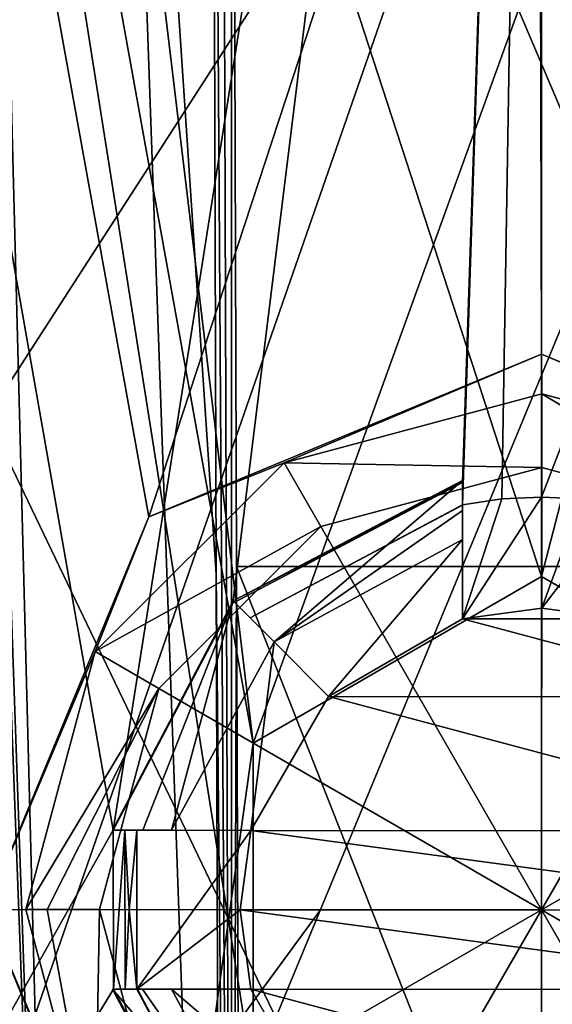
# Model space of a CAD drawing. Header units: millimetres. Extents: x -348 to 175, y 0 to 247.
# Tile 172 of 196: x 146.71 to 150.07, y 77.01 to 83.21. Entities that reach past the tile are written whole.
import ezdxf

# ---------------------------------------------------------------- set-up
doc = ezdxf.new("R2010")
doc.units = ezdxf.units.MM
doc.header["$LTSCALE"] = 65.185185
for name, color, linetype in [('1026', 7, 'CONTINUOUS'), ('1032', 7, 'CONTINUOUS'), ('1059', 7, 'CONTINUOUS'), ('1060', 7, 'CONTINUOUS'), ('1073', 7, 'CONTINUOUS'), ('1076', 7, 'CONTINUOUS'), ('1077', 7, 'CONTINUOUS'), ('1079', 7, 'CONTINUOUS'), ('1081', 7, 'CONTINUOUS'), ('1085', 7, 'CONTINUOUS'), ('1090', 7, 'CONTINUOUS'), ('1483', 7, 'CONTINUOUS'), ('1484', 7, 'CONTINUOUS'), ('1485', 7, 'CONTINUOUS'), ('1486', 7, 'CONTINUOUS'), ('1487', 7, 'CONTINUOUS'), ('1488', 7, 'CONTINUOUS'), ('1489', 7, 'CONTINUOUS'), ('1490', 7, 'CONTINUOUS'), ('1491', 7, 'CONTINUOUS'), ('1492', 7, 'CONTINUOUS'), ('1497', 7, 'CONTINUOUS'), ('1498', 7, 'CONTINUOUS'), ('1499', 7, 'CONTINUOUS'), ('1507', 7, 'CONTINUOUS'), ('1508', 7, 'CONTINUOUS'), ('1509', 7, 'CONTINUOUS'), ('1510', 7, 'CONTINUOUS'), ('1511', 7, 'CONTINUOUS'), ('1534', 7, 'CONTINUOUS'), ('1535', 7, 'CONTINUOUS'), ('1536', 7, 'CONTINUOUS'), ('1537', 7, 'CONTINUOUS'), ('1539', 7, 'CONTINUOUS'), ('1540', 7, 'CONTINUOUS'), ('1542', 7, 'CONTINUOUS'), ('1543', 7, 'CONTINUOUS'), ('1545', 7, 'CONTINUOUS'), ('1546', 7, 'CONTINUOUS')]:
    doc.layers.add(name, color=color, linetype=linetype)

msp = doc.modelspace()

# ---------------------------------------------------------------- linework, layer by layer
at = {"layer": '1026', "color": 7, "linetype": 'CONTINUOUS', "true_color": 0xe0f2ff}
for points in [[(149.999, 86.1132, -22), (140.186, 70.9162, -19.6897), (138.6618, 86.6513, -18.8533), (149.999, 86.1132, -22)], [(161.338, 86.6513, -18.8534), (150, 71.9935, -22), (149.999, 86.1132, -22), (161.338, 86.6513, -18.8534)], [(155.0084, 71.7242, -21.4223), (150, 71.9935, -22), (161.338, 86.6513, -18.8534), (155.0084, 71.7242, -21.4223)], [(144.9916, 71.7242, -21.4223), (140.186, 70.9162, -19.6897), (149.999, 86.1132, -22), (144.9916, 71.7242, -21.4223)], [(150, 71.9935, -22), (144.9916, 71.7242, -21.4223), (149.999, 86.1132, -22), (150, 71.9935, -22)]]:
    msp.add_3dface(points, dxfattribs=at)
at = {"layer": '1032', "color": 7, "linetype": 'CONTINUOUS', "true_color": 0xe0f2ff}
for points in [[(149.9826, 87.5651, 22), (146.2156, 87.3026, 21.6721), (147.525, 80.0747, 21.8603), (149.9826, 87.5651, 22)], [(150, 81.1, 22), (149.9826, 87.5651, 22), (147.525, 80.0747, 21.8603), (150, 81.1, 22)], [(153.7609, 87.3005, 21.6762), (149.9826, 87.5651, 22), (153.5, 77.6, 21.7198), (153.7609, 87.3005, 21.6762)], [(153.5, 77.6, 21.7198), (149.9826, 87.5651, 22), (152.475, 80.0747, 21.8603), (153.5, 77.6, 21.7198)], [(152.475, 80.0747, 21.8603), (149.9826, 87.5651, 22), (150, 81.1, 22), (152.475, 80.0747, 21.8603)], [(147.525, 80.0747, 21.8603), (146.2156, 87.3026, 21.6721), (146.5, 77.6, 21.7198), (147.525, 80.0747, 21.8603)], [(146.5, 77.6, 21.7198), (143.4816, 63.6, 21.0121), (147.525, 75.1253, 21.8603), (146.5, 77.6, 21.7198)]]:
    msp.add_3dface(points, dxfattribs=at)
at = {"layer": '1059', "color": 7, "linetype": 'CONTINUOUS', "true_color": 0xe0f2ff}
for points in [[(150, 95.2524, 19.1712), (147.2991, 78.1017, 19.4335), (144.3624, 94.8044, 18.3358), (150, 95.2524, 19.1712)], [(148.0536, 79.532, 19.4858), (147.2991, 78.1017, 19.4335), (150, 95.2524, 19.1712), (148.0536, 79.532, 19.4858)], [(149.5017, 80.2906, 19.5566), (148.0536, 79.532, 19.4858), (150, 95.2524, 19.1712), (149.5017, 80.2906, 19.5566)], [(149.5016, 80.1518, 19.5602), (149.5017, 80.2906, 19.5566), (150, 95.2524, 19.1712), (149.5016, 80.1518, 19.5602)], [(149.75, 80.1879, 19.564), (149.5016, 80.1518, 19.5602), (150, 95.2524, 19.1712), (149.75, 80.1879, 19.564)], [(150, 80.2, 19.5653), (149.75, 80.1879, 19.564), (150, 95.2524, 19.1712), (150, 80.2, 19.5653)], [(144.3624, 94.8044, 18.3358), (147.2991, 78.1017, 19.4335), (140.1432, 65.4143, 17.3478), (144.3624, 94.8044, 18.3358)], [(150, 73.434, -19.7425), (144.2457, 85.4149, -18.5571), (142.4931, 72.7157, -18.2799), (150, 73.434, -19.7425)], [(150, 85.2644, -19.4327), (144.2457, 85.4149, -18.5571), (150, 73.434, -19.7425), (150, 85.2644, -19.4327)], [(147.2991, 78.1017, 19.4335), (147.3009, 77.1017, 19.4602), (140.1432, 65.4143, 17.3478), (147.2991, 78.1017, 19.4335)], [(147.374, 78.1017, 19.4437), (147.3009, 77.1017, 19.4602), (147.2991, 78.1017, 19.4335), (147.374, 78.1017, 19.4437)], [(147.3745, 77.1017, 19.4702), (147.3009, 77.1017, 19.4602), (147.374, 78.1017, 19.4437), (147.3745, 77.1017, 19.4702)], [(147.4, 77.602, 19.4604), (147.3745, 77.1017, 19.4702), (147.374, 78.1017, 19.4437), (147.4, 77.602, 19.4604)], [(147.4489, 78.1016, 19.4537), (147.4, 77.602, 19.4604), (147.374, 78.1017, 19.4437), (147.4489, 78.1016, 19.4537)], [(147.4482, 77.1016, 19.48), (147.3745, 77.1017, 19.4702), (147.4, 77.602, 19.4604), (147.4482, 77.1016, 19.48)], [(147.3009, 77.1017, 19.4602), (148.0592, 75.675, 19.5879), (140.1432, 65.4143, 17.3478), (147.3009, 77.1017, 19.4602)]]:
    msp.add_3dface(points, dxfattribs=at)
at = {"layer": '1060', "color": 7, "linetype": 'CONTINUOUS', "true_color": 0xe0f2ff}
for points in [[(150, 80.2, 19.5653), (150, 95.2524, 19.1712), (155.6368, 94.8046, 18.336), (150, 80.2, 19.5653)], [(150, 80.2, 19.5653), (155.6368, 94.8046, 18.336), (150.2517, 80.1878, 19.564), (150, 80.2, 19.5653)], [(150, 85.2644, -19.4327), (155.7616, 73.0174, -18.8945), (155.7541, 85.4149, -18.5571), (150, 85.2644, -19.4327)], [(150, 85.2644, -19.4327), (150, 73.434, -19.7425), (155.7616, 73.0174, -18.8945), (150, 85.2644, -19.4327)], [(152.6985, 77.0983, 19.4603), (150, 65.4143, 19.9525), (151.9383, 75.6725, 19.5882), (152.6985, 77.0983, 19.4603)], [(150, 65.4143, 19.9525), (152.6985, 77.0983, 19.4603), (159.8568, 65.4143, 17.3478), (150, 65.4143, 19.9525)]]:
    msp.add_3dface(points, dxfattribs=at)
at = {"layer": '1073', "color": 7, "linetype": 'CONTINUOUS', "true_color": 0xe0f2ff}
for points in [[(153.6313, 93.7023, 9.1311), (146.3687, 93.7023, 9.1311), (148.1814, 78.65, 8.737), (153.6313, 93.7023, 9.1311)], [(146.3687, 93.7023, 9.1311), (146.9871, 70.0869, 8.5128), (148.1814, 78.65, 8.737), (146.3687, 93.7023, 9.1311)], [(150, 79.7, 8.7645), (153.6313, 93.7023, 9.1311), (148.1814, 78.65, 8.737), (150, 79.7, 8.7645)], [(153.6313, 93.7023, 9.1311), (150, 79.7, 8.7645), (151.8186, 78.65, 8.737), (153.6313, 93.7023, 9.1311)], [(148.1814, 78.65, 8.737), (146.9871, 70.0869, 8.5128), (148.1814, 76.55, 8.682), (148.1814, 78.65, 8.737)]]:
    msp.add_3dface(points, dxfattribs=at)
at = {"layer": '1076', "color": 7, "linetype": 'CONTINUOUS', "true_color": 0xe0f2ff}
for points in [[(147.2867, 89.6031, -7.8162), (145.0723, 70.0869, -5.9982), (146.6708, 89.6515, -7.5758), (147.2867, 89.6031, -7.8162)], [(147.9808, 70.0869, -7.4955), (145.0723, 70.0869, -5.9982), (147.2867, 89.6031, -7.8162), (147.9808, 70.0869, -7.4955)], [(147.9808, 70.0869, -7.4955), (147.2867, 89.6031, -7.8162), (147.9499, 79.7146, -7.7482), (147.9808, 70.0869, -7.4955)], [(147.9188, 89.5648, -8.0067), (147.9499, 79.7146, -7.7482), (147.2867, 89.6031, -7.8162), (147.9188, 89.5648, -8.0067)]]:
    msp.add_3dface(points, dxfattribs=at)
at = {"layer": '1077', "color": 7, "linetype": 'CONTINUOUS', "true_color": 0xe0f2ff}
for points in [[(148.0445, 89.5637, -8.0228), (151.9554, 89.5637, -8.0228), (151.9224, 79.7628, -7.7661), (148.0445, 89.5637, -8.0228)], [(148.0776, 79.7628, -7.7661), (148.0445, 89.5637, -8.0228), (151.9224, 79.7628, -7.7661), (148.0776, 79.7628, -7.7661)], [(148.1108, 70.0869, -7.5128), (148.0776, 79.7628, -7.7661), (151.8891, 70.0869, -7.5128), (148.1108, 70.0869, -7.5128)], [(151.8891, 70.0869, -7.5128), (148.0776, 79.7628, -7.7661), (151.9224, 79.7628, -7.7661), (151.8891, 70.0869, -7.5128)]]:
    msp.add_3dface(points, dxfattribs=at)
at = {"layer": '1079', "color": 7, "linetype": 'CONTINUOUS', "true_color": 0xe0f2ff}
for points in [[(145.5, 70.1, 4.5), (145.5, 93.5041, 4.5), (148.1813, 76.5501, 4.5), (145.5, 70.1, 4.5)], [(145.5, 93.5041, 4.5), (154.5, 93.5041, 4.5), (151.8187, 78.6499, 4.5), (145.5, 93.5041, 4.5)], [(150, 79.7, 4.5), (145.5, 93.5041, 4.5), (151.8187, 78.6499, 4.5), (150, 79.7, 4.5)], [(145.5, 93.5041, 4.5), (150, 79.7, 4.5), (148.1813, 78.6499, 4.5), (145.5, 93.5041, 4.5)], [(148.1813, 76.5501, 4.5), (145.5, 93.5041, 4.5), (148.1813, 78.6499, 4.5), (148.1813, 76.5501, 4.5)]]:
    msp.add_3dface(points, dxfattribs=at)
at = {"layer": '1081', "color": 7, "linetype": 'CONTINUOUS', "true_color": 0xe0f2ff}
for points in [[(145.5, 91.8395, -4.5), (145.5, 70.1, -4.5), (154.5, 91.8395, -4.5), (145.5, 91.8395, -4.5)], [(145.5, 70.1, -4.5), (154.5, 70.1, -4.5), (154.5, 91.8395, -4.5), (145.5, 70.1, -4.5)]]:
    msp.add_3dface(points, dxfattribs=at)
at = {"layer": '1085', "color": 7, "linetype": 'CONTINUOUS', "true_color": 0xe0f2ff}
for points in [[(146.9871, 70.0869, 8.5128), (146.3687, 93.7023, 9.1311), (146.1607, 93.6353, 9.0833), (146.9871, 70.0869, 8.5128)], [(146.1011, 93.6029, 9.0492), (146.9871, 70.0869, 8.5128), (146.1607, 93.6353, 9.0833), (146.1011, 93.6029, 9.0492)], [(146.9871, 70.0869, 8.5128), (146.1011, 93.6029, 9.0492), (146.6338, 70.0815, 8.3662), (146.9871, 70.0869, 8.5128)]]:
    msp.add_3dface(points, dxfattribs=at)
at = {"layer": '1090', "color": 7, "linetype": 'CONTINUOUS', "true_color": 0xe0f2ff}
for points in [[(147.9499, 79.7146, -7.7482), (147.9188, 89.5648, -8.0067), (148.0453, 70.0868, -7.5084), (147.9499, 79.7146, -7.7482)], [(147.9188, 89.5648, -8.0067), (147.9812, 89.5605, -8.0187), (148.0453, 70.0868, -7.5084), (147.9188, 89.5648, -8.0067)], [(147.9812, 89.5605, -8.0187), (148.0445, 89.5637, -8.0228), (148.0453, 70.0868, -7.5084), (147.9812, 89.5605, -8.0187)], [(148.0445, 89.5637, -8.0228), (148.0776, 79.7628, -7.7661), (148.0453, 70.0868, -7.5084), (148.0445, 89.5637, -8.0228)], [(148.0776, 79.7628, -7.7661), (148.1108, 70.0869, -7.5128), (148.0453, 70.0868, -7.5084), (148.0776, 79.7628, -7.7661)], [(147.9808, 70.0869, -7.4955), (147.9499, 79.7146, -7.7482), (148.0453, 70.0868, -7.5084), (147.9808, 70.0869, -7.4955)]]:
    msp.add_3dface(points, dxfattribs=at)
at = {"layer": '1483', "color": 7, "linetype": 'CONTINUOUS', "true_color": 0xe0f2ff}
for points in [[(150, 81.1, 22), (147.525, 80.0747, 21.8603), (150, 81.1, 21.2), (150, 81.1, 22)], [(150, 81.1, 21.2), (147.525, 80.0747, 21.8603), (147.5251, 80.0749, 21.2), (150, 81.1, 21.2)], [(147.525, 80.0747, 21.8603), (146.5, 77.6, 21.7198), (147.5251, 80.0749, 21.2), (147.525, 80.0747, 21.8603)], [(147.5251, 80.0749, 21.2), (146.5, 77.6, 21.7198), (146.5, 77.6, 21.2), (147.5251, 80.0749, 21.2)], [(146.5, 77.6, 21.7198), (147.525, 75.1253, 21.8603), (146.5, 77.6, 21.2), (146.5, 77.6, 21.7198)], [(146.5, 77.6, 21.2), (147.525, 75.1253, 21.8603), (147.5251, 75.1251, 21.2), (146.5, 77.6, 21.2)]]:
    msp.add_3dface(points, dxfattribs=at)
at = {"layer": '1484', "color": 7, "linetype": 'CONTINUOUS', "true_color": 0xe0f2ff}
for points in [[(150, 81.1, 21.2), (147.5251, 80.0749, 21.2), (148.3768, 80.4156, 21.2), (150, 81.1, 21.2)], [(150.0021, 80.85, 21.2), (150, 81.1, 21.2), (148.3768, 80.4156, 21.2), (150.0021, 80.85, 21.2)], [(152.4749, 80.0749, 21.2), (150, 81.1, 21.2), (151.6268, 80.4135, 21.2), (152.4749, 80.0749, 21.2)], [(151.6268, 80.4135, 21.2), (150, 81.1, 21.2), (150.0021, 80.85, 21.2), (151.6268, 80.4135, 21.2)], [(148.3768, 80.4156, 21.2), (147.5251, 80.0749, 21.2), (147.1865, 79.2268, 21.2), (148.3768, 80.4156, 21.2)], [(147.5251, 80.0749, 21.2), (146.5, 77.6, 21.2), (147.1865, 79.2268, 21.2), (147.5251, 80.0749, 21.2)], [(147.1865, 79.2268, 21.2), (146.5, 77.6, 21.2), (146.75, 77.6021, 21.2), (147.1865, 79.2268, 21.2)], [(146.75, 77.6021, 21.2), (146.5, 77.6, 21.2), (147.1844, 75.9768, 21.2), (146.75, 77.6021, 21.2)], [(146.5, 77.6, 21.2), (147.5251, 75.1251, 21.2), (147.1844, 75.9768, 21.2), (146.5, 77.6, 21.2)]]:
    msp.add_3dface(points, dxfattribs=at)
at = {"layer": '1485', "color": 7, "linetype": 'CONTINUOUS', "true_color": 0xe0f2ff}
for points in [[(149.5016, 80.1518, 19.5602), (149.75, 80.1879, 19.564), (149.5016, 80.1518, 21.1145), (149.5016, 80.1518, 19.5602)], [(149.5016, 80.1518, 21.1145), (149.75, 80.1879, 19.564), (149.7488, 80.1878, 21.2), (149.5016, 80.1518, 21.1145)], [(149.5016, 80.1517, 21.2), (149.5016, 80.1518, 21.1145), (149.7488, 80.1878, 21.2), (149.5016, 80.1517, 21.2)], [(149.75, 80.1879, 19.564), (150, 80.2, 19.5653), (149.7488, 80.1878, 21.2), (149.75, 80.1879, 19.564)], [(150, 80.2, 19.5653), (150, 80.2, 21.2), (149.7488, 80.1878, 21.2), (150, 80.2, 19.5653)], [(148.1627, 79.4397, 21.1145), (149.5016, 80.1518, 21.1145), (149.5016, 80.1517, 21.2), (148.1627, 79.4397, 21.1145)], [(147.4489, 78.1016, 19.4537), (147.4489, 78.1016, 21.1145), (147.4, 77.602, 19.4604), (147.4489, 78.1016, 19.4537)], [(147.4, 77.601, 21.2), (147.4, 77.602, 19.4604), (147.4489, 78.1016, 21.2), (147.4, 77.601, 21.2)], [(147.4489, 78.1016, 21.2), (147.4, 77.602, 19.4604), (147.4489, 78.1016, 21.1145), (147.4489, 78.1016, 21.2)], [(147.4482, 77.1016, 19.48), (147.4, 77.602, 19.4604), (147.4482, 77.1016, 21.1145), (147.4482, 77.1016, 19.48)], [(147.4482, 77.1016, 21.1145), (147.4, 77.602, 19.4604), (147.4, 77.601, 21.2), (147.4482, 77.1016, 21.1145)], [(147.4483, 77.1016, 21.2), (147.4482, 77.1016, 21.1145), (147.4, 77.601, 21.2), (147.4483, 77.1016, 21.2)], [(148.1603, 75.7627, 21.1145), (147.4482, 77.1016, 21.1145), (147.4483, 77.1016, 21.2), (148.1603, 75.7627, 21.1145)]]:
    msp.add_3dface(points, dxfattribs=at)
at = {"layer": '1486', "color": 7, "linetype": 'CONTINUOUS', "true_color": 0xe0f2ff}
for points in [[(150, 79.7, 4.5), (148.1814, 78.65, 8.737), (148.1813, 78.6499, 4.5), (150, 79.7, 4.5)], [(150, 79.7, 8.7645), (148.1814, 78.65, 8.737), (150, 79.7, 4.5), (150, 79.7, 8.7645)], [(148.1814, 78.65, 8.737), (148.1814, 76.55, 8.682), (148.1813, 78.6499, 4.5), (148.1814, 78.65, 8.737)], [(148.1814, 76.55, 8.682), (148.1813, 76.5501, 4.5), (148.1813, 78.6499, 4.5), (148.1814, 76.55, 8.682)]]:
    msp.add_3dface(points, dxfattribs=at)
at = {"layer": '1487', "color": 7, "linetype": 'CONTINUOUS', "true_color": 0xe0f2ff}
for points in [[(152.475, 80.0747, 21.8603), (150, 81.1, 22), (152.4749, 80.0749, 21.2), (152.475, 80.0747, 21.8603)], [(150, 81.1, 22), (150, 81.1, 21.2), (152.4749, 80.0749, 21.2), (150, 81.1, 22)]]:
    msp.add_3dface(points, dxfattribs=at)
at = {"layer": '1488', "color": 7, "linetype": 'CONTINUOUS', "true_color": 0xe0f2ff}
for points in [[(150, 80.2, 19.5653), (150.2517, 80.1878, 19.564), (150, 80.2, 21.2), (150, 80.2, 19.5653)], [(150, 80.2, 21.2), (150.2517, 80.1878, 19.564), (150.252, 80.1878, 21.2), (150, 80.2, 21.2)]]:
    msp.add_3dface(points, dxfattribs=at)
at = {"layer": '1489', "color": 7, "linetype": 'CONTINUOUS', "true_color": 0xe0f2ff}
for points in [[(151.8186, 78.65, 8.737), (150, 79.7, 8.7645), (151.8187, 78.6499, 4.5), (151.8186, 78.65, 8.737)], [(150, 79.7, 8.7645), (150, 79.7, 4.5), (151.8187, 78.6499, 4.5), (150, 79.7, 8.7645)]]:
    msp.add_3dface(points, dxfattribs=at)
at = {"layer": '1490', "color": 7, "linetype": 'CONTINUOUS', "true_color": 0xe0f2ff}
for points in [[(148.6084, 80.0139, 21.6987), (150, 77.6, 21.8), (150.0018, 80.3863, 21.6987), (148.6084, 80.0139, 21.6987)], [(150.0018, 80.3863, 21.6987), (150, 77.6, 21.8), (151.3947, 80.0121, 21.6987), (150.0018, 80.3863, 21.6987)], [(147.5879, 78.9947, 21.6987), (150, 77.6, 21.8), (148.6084, 80.0139, 21.6987), (147.5879, 78.9947, 21.6987)], [(151.3947, 80.0121, 21.6987), (150, 77.6, 21.8), (152.4139, 78.9916, 21.6987), (151.3947, 80.0121, 21.6987)], [(147.2137, 77.6018, 21.6987), (150, 77.6, 21.8), (147.5879, 78.9947, 21.6987), (147.2137, 77.6018, 21.6987)], [(152.4139, 78.9916, 21.6987), (150, 77.6, 21.8), (151.3941, 77.5991, 21.7747), (152.4139, 78.9916, 21.6987)], [(148.6059, 77.6009, 21.7747), (150, 77.6, 21.8), (147.2137, 77.6018, 21.6987), (148.6059, 77.6009, 21.7747)]]:
    msp.add_3dface(points, dxfattribs=at)
at = {"layer": '1491', "color": 7, "linetype": 'CONTINUOUS', "true_color": 0xe0f2ff}
for points in [[(150.0021, 80.85, 21.2), (148.3768, 80.4156, 21.2), (150.0018, 80.3863, 21.6987), (150.0021, 80.85, 21.2)], [(150.0021, 80.85, 21.2), (150.0018, 80.3863, 21.6987), (151.3947, 80.0121, 21.6987), (150.0021, 80.85, 21.2)], [(151.6268, 80.4135, 21.2), (150.0021, 80.85, 21.2), (151.3947, 80.0121, 21.6987), (151.6268, 80.4135, 21.2)], [(148.3768, 80.4156, 21.2), (147.1865, 79.2268, 21.2), (148.6084, 80.0139, 21.6987), (148.3768, 80.4156, 21.2)], [(148.3768, 80.4156, 21.2), (148.6084, 80.0139, 21.6987), (150.0018, 80.3863, 21.6987), (148.3768, 80.4156, 21.2)], [(147.1865, 79.2268, 21.2), (147.5879, 78.9947, 21.6987), (148.6084, 80.0139, 21.6987), (147.1865, 79.2268, 21.2)], [(147.1865, 79.2268, 21.2), (146.75, 77.6021, 21.2), (147.5879, 78.9947, 21.6987), (147.1865, 79.2268, 21.2)], [(147.5879, 78.9947, 21.6987), (146.75, 77.6021, 21.2), (146.8838, 77.602, 21.5405), (147.5879, 78.9947, 21.6987)], [(147.2137, 77.6018, 21.6987), (147.5879, 78.9947, 21.6987), (146.8838, 77.602, 21.5405), (147.2137, 77.6018, 21.6987)]]:
    msp.add_3dface(points, dxfattribs=at)
at = {"layer": '1492', "color": 7, "linetype": 'CONTINUOUS', "true_color": 0xe0f2ff}
for points in [[(149.7488, 80.1878, 21.2), (150, 80.2, 21.2), (149.5012, 79.4334, 21.2), (149.7488, 80.1878, 21.2)], [(149.5012, 79.4334, 21.2), (150, 80.2, 21.2), (150.0012, 79.5, 21.2), (149.5012, 79.4334, 21.2)], [(149.5016, 80.1517, 21.2), (149.7488, 80.1878, 21.2), (149.5012, 79.4334, 21.2), (149.5016, 80.1517, 21.2)], [(150, 80.2, 21.2), (150.252, 80.1878, 21.2), (150.0012, 79.5, 21.2), (150, 80.2, 21.2)], [(150.252, 80.1878, 21.2), (150.5016, 80.1511, 21.2), (150.0012, 79.5, 21.2), (150.252, 80.1878, 21.2)], [(150.0012, 79.5, 21.2), (150.5016, 80.1511, 21.2), (150.5012, 79.4327, 21.2), (150.0012, 79.5, 21.2)], [(147.4483, 77.1016, 21.2), (147.4, 77.601, 21.2), (147.4489, 78.1016, 21.2), (147.4483, 77.1016, 21.2)], [(147.4483, 77.1016, 21.2), (147.4489, 78.1016, 21.2), (148.1673, 78.1012, 21.2), (147.4483, 77.1016, 21.2)], [(148.1, 77.6012, 21.2), (147.4483, 77.1016, 21.2), (148.1673, 78.1012, 21.2), (148.1, 77.6012, 21.2)], [(148.1666, 77.1012, 21.2), (147.4483, 77.1016, 21.2), (148.1, 77.6012, 21.2), (148.1666, 77.1012, 21.2)]]:
    msp.add_3dface(points, dxfattribs=at)
at = {"layer": '1497', "color": 7, "linetype": 'CONTINUOUS', "true_color": 0xe0f2ff}
for points in [[(150.0012, 79.5, 20.4), (150.5012, 79.4327, 20.4), (149.5012, 79.4334, 20.4), (150.0012, 79.5, 20.4)], [(149.5012, 79.4334, 20.4), (151.3444, 78.9426, 20.4), (148.6574, 78.9444, 20.4), (149.5012, 79.4334, 20.4)], [(150.5012, 79.4327, 20.4), (151.3444, 78.9426, 20.4), (149.5012, 79.4334, 20.4), (150.5012, 79.4327, 20.4)], [(148.6574, 78.9444, 20.4), (151.8334, 78.0988, 20.4), (148.1673, 78.1012, 20.4), (148.6574, 78.9444, 20.4)], [(151.3444, 78.9426, 20.4), (151.8334, 78.0988, 20.4), (148.6574, 78.9444, 20.4), (151.3444, 78.9426, 20.4)], [(148.1673, 78.1012, 20.4), (151.9, 77.5988, 20.4), (148.1, 77.6012, 20.4), (148.1673, 78.1012, 20.4)], [(151.8334, 78.0988, 20.4), (151.9, 77.5988, 20.4), (148.1673, 78.1012, 20.4), (151.8334, 78.0988, 20.4)], [(151.8327, 77.0988, 20.4), (148.1666, 77.1012, 20.4), (148.1, 77.6012, 20.4), (151.8327, 77.0988, 20.4)], [(151.9, 77.5988, 20.4), (151.8327, 77.0988, 20.4), (148.1, 77.6012, 20.4), (151.9, 77.5988, 20.4)], [(151.8327, 77.0988, 20.4), (151.3426, 76.2556, 20.4), (148.1666, 77.1012, 20.4), (151.8327, 77.0988, 20.4)], [(148.1666, 77.1012, 20.4), (151.3426, 76.2556, 20.4), (148.6556, 76.2574, 20.4), (148.1666, 77.1012, 20.4)]]:
    msp.add_3dface(points, dxfattribs=at)
at = {"layer": '1498', "color": 7, "linetype": 'CONTINUOUS', "true_color": 0xe0f2ff}
for points in [[(148.6059, 77.6009, 21.7747), (147.2137, 77.6018, 21.6987), (147.5861, 76.2084, 21.6987), (148.6059, 77.6009, 21.7747)], [(150, 77.6, 21.8), (148.6059, 77.6009, 21.7747), (147.5861, 76.2084, 21.6987), (150, 77.6, 21.8)], [(148.6053, 75.1879, 21.6987), (150, 77.6, 21.8), (147.5861, 76.2084, 21.6987), (148.6053, 75.1879, 21.6987)], [(149.9982, 74.8137, 21.6987), (150, 77.6, 21.8), (148.6053, 75.1879, 21.6987), (149.9982, 74.8137, 21.6987)], [(151.3916, 75.1861, 21.6987), (150, 77.6, 21.8), (149.9982, 74.8137, 21.6987), (151.3916, 75.1861, 21.6987)], [(150, 77.6, 21.8), (152.7863, 77.5982, 21.6987), (151.3941, 77.5991, 21.7747), (150, 77.6, 21.8)], [(152.7863, 77.5982, 21.6987), (150, 77.6, 21.8), (152.4121, 76.2053, 21.6987), (152.7863, 77.5982, 21.6987)], [(152.4121, 76.2053, 21.6987), (150, 77.6, 21.8), (151.3916, 75.1861, 21.6987), (152.4121, 76.2053, 21.6987)]]:
    msp.add_3dface(points, dxfattribs=at)
at = {"layer": '1499', "color": 7, "linetype": 'CONTINUOUS', "true_color": 0xe0f2ff}
for points in [[(146.75, 77.6021, 21.2), (147.1844, 75.9768, 21.2), (146.8838, 77.602, 21.5405), (146.75, 77.6021, 21.2)], [(147.1844, 75.9768, 21.2), (147.2137, 77.6018, 21.6987), (146.8838, 77.602, 21.5405), (147.1844, 75.9768, 21.2)], [(147.2137, 77.6018, 21.6987), (147.1844, 75.9768, 21.2), (147.5861, 76.2084, 21.6987), (147.2137, 77.6018, 21.6987)]]:
    msp.add_3dface(points, dxfattribs=at)
at = {"layer": '1507', "color": 7, "linetype": 'CONTINUOUS', "true_color": 0xe0f2ff}
for points in [[(149.5012, 79.4334, 21.2), (150.0012, 79.5, 21.2), (149.5012, 79.4334, 20.4), (149.5012, 79.4334, 21.2)], [(150.0012, 79.5, 21.2), (150.0012, 79.5, 20.4), (149.5012, 79.4334, 20.4), (150.0012, 79.5, 21.2)], [(150.0012, 79.5, 21.2), (150.5012, 79.4327, 21.2), (150.0012, 79.5, 20.4), (150.0012, 79.5, 21.2)], [(150.5012, 79.4327, 21.2), (150.5012, 79.4327, 20.4), (150.0012, 79.5, 20.4), (150.5012, 79.4327, 21.2)]]:
    msp.add_3dface(points, dxfattribs=at)
at = {"layer": '1508', "color": 7, "linetype": 'CONTINUOUS', "true_color": 0xe0f2ff}
for points in [[(149.5017, 80.3045, 19.4), (149.5017, 80.2975, 19.4784), (149.5012, 79.4334, 18.4), (149.5017, 80.3045, 19.4)], [(149.5016, 80.1151, 18.889), (149.5017, 80.3045, 19.4), (149.5012, 79.4334, 18.4), (149.5016, 80.1151, 18.889)], [(149.5017, 80.2975, 19.4784), (149.5017, 80.2906, 19.5566), (149.5012, 79.4334, 18.4), (149.5017, 80.2975, 19.4784)], [(149.5017, 80.2906, 19.5566), (149.5016, 80.1518, 19.5602), (149.5012, 79.4334, 18.4), (149.5017, 80.2906, 19.5566)], [(149.5016, 80.1518, 19.5602), (149.5016, 80.1518, 21.1145), (149.5012, 79.4334, 20.4), (149.5016, 80.1518, 19.5602)], [(149.5016, 80.1518, 19.5602), (149.5012, 79.4334, 20.4), (149.5012, 79.4334, 18.4), (149.5016, 80.1518, 19.5602)], [(149.5012, 79.4334, 20.4), (149.5016, 80.1518, 21.1145), (149.5016, 80.148, 21.1573), (149.5012, 79.4334, 20.4)], [(149.5016, 80.1517, 21.2), (149.5012, 79.4334, 21.2), (149.5012, 79.4334, 20.4), (149.5016, 80.1517, 21.2)], [(149.5016, 80.1517, 21.2), (149.5012, 79.4334, 20.4), (149.5016, 80.148, 21.1573), (149.5016, 80.1517, 21.2)], [(149.5015, 79.9334, 18.4), (149.5016, 80.1151, 18.889), (149.5012, 79.4334, 18.4), (149.5015, 79.9334, 18.4)]]:
    msp.add_3dface(points, dxfattribs=at)
at = {"layer": '1509', "color": 7, "linetype": 'CONTINUOUS', "true_color": 0xe0f2ff}
for points in [[(147.4857, 78.1016, 18.8887), (147.4489, 78.1016, 19.4537), (147.2962, 78.1017, 19.4), (147.4857, 78.1016, 18.8887)], [(147.2962, 78.1017, 19.4), (147.4489, 78.1016, 19.4537), (147.2991, 78.1017, 19.4335), (147.2962, 78.1017, 19.4)], [(147.4489, 78.1016, 19.4537), (147.374, 78.1017, 19.4437), (147.2991, 78.1017, 19.4335), (147.4489, 78.1016, 19.4537)], [(147.4489, 78.1016, 21.1145), (147.4489, 78.1016, 19.4537), (148.1673, 78.1012, 20.4), (147.4489, 78.1016, 21.1145)], [(148.1673, 78.1012, 20.4), (147.4489, 78.1016, 19.4537), (147.4857, 78.1016, 18.8887), (148.1673, 78.1012, 20.4)], [(148.1673, 78.1012, 21.2), (147.4489, 78.1016, 21.1145), (148.1673, 78.1012, 20.4), (148.1673, 78.1012, 21.2)], [(147.4489, 78.1016, 21.1145), (148.1673, 78.1012, 21.2), (147.4489, 78.1016, 21.2), (147.4489, 78.1016, 21.1145)], [(147.6673, 78.1015, 18.4), (148.1673, 78.1012, 20.4), (147.4857, 78.1016, 18.8887), (147.6673, 78.1015, 18.4)], [(148.1673, 78.1012, 18.4), (148.1673, 78.1012, 20.4), (147.6673, 78.1015, 18.4), (148.1673, 78.1012, 18.4)]]:
    msp.add_3dface(points, dxfattribs=at)
at = {"layer": '1510', "color": 7, "linetype": 'CONTINUOUS', "true_color": 0xe0f2ff}
for points in [[(148.1, 77.6012, 21.2), (148.1673, 78.1012, 21.2), (148.1, 77.6012, 20.4), (148.1, 77.6012, 21.2)], [(148.1673, 78.1012, 21.2), (148.1673, 78.1012, 20.4), (148.1, 77.6012, 20.4), (148.1673, 78.1012, 21.2)], [(148.1666, 77.1012, 21.2), (148.1, 77.6012, 21.2), (148.1666, 77.1012, 20.4), (148.1666, 77.1012, 21.2)], [(148.1666, 77.1012, 20.4), (148.1, 77.6012, 21.2), (148.1, 77.6012, 20.4), (148.1666, 77.1012, 20.4)]]:
    msp.add_3dface(points, dxfattribs=at)
at = {"layer": '1511', "color": 7, "linetype": 'CONTINUOUS', "true_color": 0xe0f2ff}
for points in [[(147.2955, 77.1017, 19.4), (147.3009, 77.1017, 19.4602), (148.1666, 77.1012, 18.4), (147.2955, 77.1017, 19.4)], [(147.4849, 77.1016, 18.889), (147.2955, 77.1017, 19.4), (148.1666, 77.1012, 18.4), (147.4849, 77.1016, 18.889)], [(147.3009, 77.1017, 19.4602), (147.3745, 77.1017, 19.4702), (148.1666, 77.1012, 18.4), (147.3009, 77.1017, 19.4602)], [(147.3745, 77.1017, 19.4702), (147.4482, 77.1016, 19.48), (148.1666, 77.1012, 18.4), (147.3745, 77.1017, 19.4702)], [(147.4482, 77.1016, 19.48), (147.4482, 77.1016, 21.1145), (148.1666, 77.1012, 20.4), (147.4482, 77.1016, 19.48)], [(147.4482, 77.1016, 19.48), (148.1666, 77.1012, 20.4), (148.1666, 77.1012, 18.4), (147.4482, 77.1016, 19.48)], [(148.1666, 77.1012, 20.4), (147.4482, 77.1016, 21.1145), (147.452, 77.1016, 21.1573), (148.1666, 77.1012, 20.4)], [(147.4483, 77.1016, 21.2), (148.1666, 77.1012, 21.2), (148.1666, 77.1012, 20.4), (147.4483, 77.1016, 21.2)], [(147.4483, 77.1016, 21.2), (148.1666, 77.1012, 20.4), (147.452, 77.1016, 21.1573), (147.4483, 77.1016, 21.2)], [(147.6666, 77.1015, 18.4), (147.4849, 77.1016, 18.889), (148.1666, 77.1012, 18.4), (147.6666, 77.1015, 18.4)]]:
    msp.add_3dface(points, dxfattribs=at)
at = {"layer": '1534', "linetype": 'CONTINUOUS'}
for points in [[(149.5017, 80.2975, 19.4784), (149.5017, 80.3045, 19.4), (148.0567, 79.5458, 19.4), (149.5017, 80.2975, 19.4784)], [(149.5017, 80.2906, 19.5566), (149.5017, 80.2975, 19.4784), (148.0567, 79.5458, 19.4), (149.5017, 80.2906, 19.5566)], [(148.0536, 79.532, 19.4858), (149.5017, 80.2906, 19.5566), (148.0567, 79.5458, 19.4), (148.0536, 79.532, 19.4858)], [(147.2962, 78.1017, 19.4), (148.0536, 79.532, 19.4858), (148.0567, 79.5458, 19.4), (147.2962, 78.1017, 19.4)], [(147.2991, 78.1017, 19.4335), (148.0536, 79.532, 19.4858), (147.2962, 78.1017, 19.4), (147.2991, 78.1017, 19.4335)]]:
    msp.add_3dface(points, dxfattribs=at)
at = {"layer": '1535', "linetype": 'CONTINUOUS'}
for points in [[(149.5016, 80.1518, 21.1145), (148.1627, 79.4397, 21.1145), (149.5016, 80.148, 21.1573), (149.5016, 80.1518, 21.1145)], [(148.1627, 79.4397, 21.1145), (149.5016, 80.1517, 21.2), (149.5016, 80.148, 21.1573), (148.1627, 79.4397, 21.1145)]]:
    msp.add_3dface(points, dxfattribs=at)
at = {"layer": '1536', "linetype": 'CONTINUOUS'}
for points in [[(147.3009, 77.1017, 19.4602), (147.2955, 77.1017, 19.4), (148.0542, 75.6567, 19.4), (147.3009, 77.1017, 19.4602)], [(148.0592, 75.675, 19.5879), (147.3009, 77.1017, 19.4602), (148.0542, 75.6567, 19.4), (148.0592, 75.675, 19.5879)]]:
    msp.add_3dface(points, dxfattribs=at)
at = {"layer": '1537', "linetype": 'CONTINUOUS'}
for points in [[(147.4482, 77.1016, 21.1145), (148.1603, 75.7627, 21.1145), (147.452, 77.1016, 21.1573), (147.4482, 77.1016, 21.1145)], [(148.1603, 75.7627, 21.1145), (147.4483, 77.1016, 21.2), (147.452, 77.1016, 21.1573), (148.1603, 75.7627, 21.1145)]]:
    msp.add_3dface(points, dxfattribs=at)
at = {"layer": '1539', "linetype": 'CONTINUOUS'}
for points in [[(148.0567, 79.5458, 19.4), (149.5017, 80.3045, 19.4), (148.3139, 79.2883, 18.4), (148.0567, 79.5458, 19.4)], [(149.5017, 80.3045, 19.4), (149.5016, 80.1151, 18.889), (148.3139, 79.2883, 18.4), (149.5017, 80.3045, 19.4)], [(149.5015, 79.9334, 18.4), (148.3139, 79.2883, 18.4), (149.5016, 80.1151, 18.889), (149.5015, 79.9334, 18.4)], [(147.4857, 78.1016, 18.8887), (147.2962, 78.1017, 19.4), (148.0567, 79.5458, 19.4), (147.4857, 78.1016, 18.8887)], [(147.6673, 78.1015, 18.4), (147.4857, 78.1016, 18.8887), (148.0567, 79.5458, 19.4), (147.6673, 78.1015, 18.4)], [(147.6673, 78.1015, 18.4), (148.0567, 79.5458, 19.4), (148.3139, 79.2883, 18.4), (147.6673, 78.1015, 18.4)]]:
    msp.add_3dface(points, dxfattribs=at)
at = {"layer": '1540', "linetype": 'CONTINUOUS'}
for points in [[(147.2955, 77.1017, 19.4), (147.4849, 77.1016, 18.889), (148.3117, 75.9139, 18.4), (147.2955, 77.1017, 19.4)], [(148.0542, 75.6567, 19.4), (147.2955, 77.1017, 19.4), (148.3117, 75.9139, 18.4), (148.0542, 75.6567, 19.4)], [(147.6666, 77.1015, 18.4), (148.3117, 75.9139, 18.4), (147.4849, 77.1016, 18.889), (147.6666, 77.1015, 18.4)]]:
    msp.add_3dface(points, dxfattribs=at)
at = {"layer": '1542', "linetype": 'CONTINUOUS'}
for points in [[(148.3139, 79.2883, 18.4), (149.5015, 79.9334, 18.4), (148.6574, 78.9444, 18.4), (148.3139, 79.2883, 18.4)], [(149.5015, 79.9334, 18.4), (149.5012, 79.4334, 18.4), (148.6574, 78.9444, 18.4), (149.5015, 79.9334, 18.4)], [(148.1673, 78.1012, 18.4), (147.6673, 78.1015, 18.4), (148.3139, 79.2883, 18.4), (148.1673, 78.1012, 18.4)], [(148.1673, 78.1012, 18.4), (148.3139, 79.2883, 18.4), (148.6574, 78.9444, 18.4), (148.1673, 78.1012, 18.4)]]:
    msp.add_3dface(points, dxfattribs=at)
at = {"layer": '1543', "linetype": 'CONTINUOUS'}
for points in [[(147.6666, 77.1015, 18.4), (148.1666, 77.1012, 18.4), (148.6556, 76.2574, 18.4), (147.6666, 77.1015, 18.4)], [(148.3117, 75.9139, 18.4), (147.6666, 77.1015, 18.4), (148.6556, 76.2574, 18.4), (148.3117, 75.9139, 18.4)]]:
    msp.add_3dface(points, dxfattribs=at)
at = {"layer": '1545', "linetype": 'CONTINUOUS'}
for points in [[(149.5012, 79.4334, 20.4), (148.6574, 78.9444, 20.4), (149.5012, 79.4334, 18.4), (149.5012, 79.4334, 20.4)], [(149.5012, 79.4334, 18.4), (148.6574, 78.9444, 20.4), (148.6574, 78.9444, 18.4), (149.5012, 79.4334, 18.4)], [(148.6574, 78.9444, 20.4), (148.1673, 78.1012, 20.4), (148.6574, 78.9444, 18.4), (148.6574, 78.9444, 20.4)], [(148.1673, 78.1012, 20.4), (148.1673, 78.1012, 18.4), (148.6574, 78.9444, 18.4), (148.1673, 78.1012, 20.4)]]:
    msp.add_3dface(points, dxfattribs=at)
at = {"layer": '1546', "linetype": 'CONTINUOUS'}
for points in [[(148.1666, 77.1012, 20.4), (148.6556, 76.2574, 20.4), (148.1666, 77.1012, 18.4), (148.1666, 77.1012, 20.4)], [(148.1666, 77.1012, 18.4), (148.6556, 76.2574, 20.4), (148.6556, 76.2574, 18.4), (148.1666, 77.1012, 18.4)]]:
    msp.add_3dface(points, dxfattribs=at)

doc.saveas('drawing.dxf')
